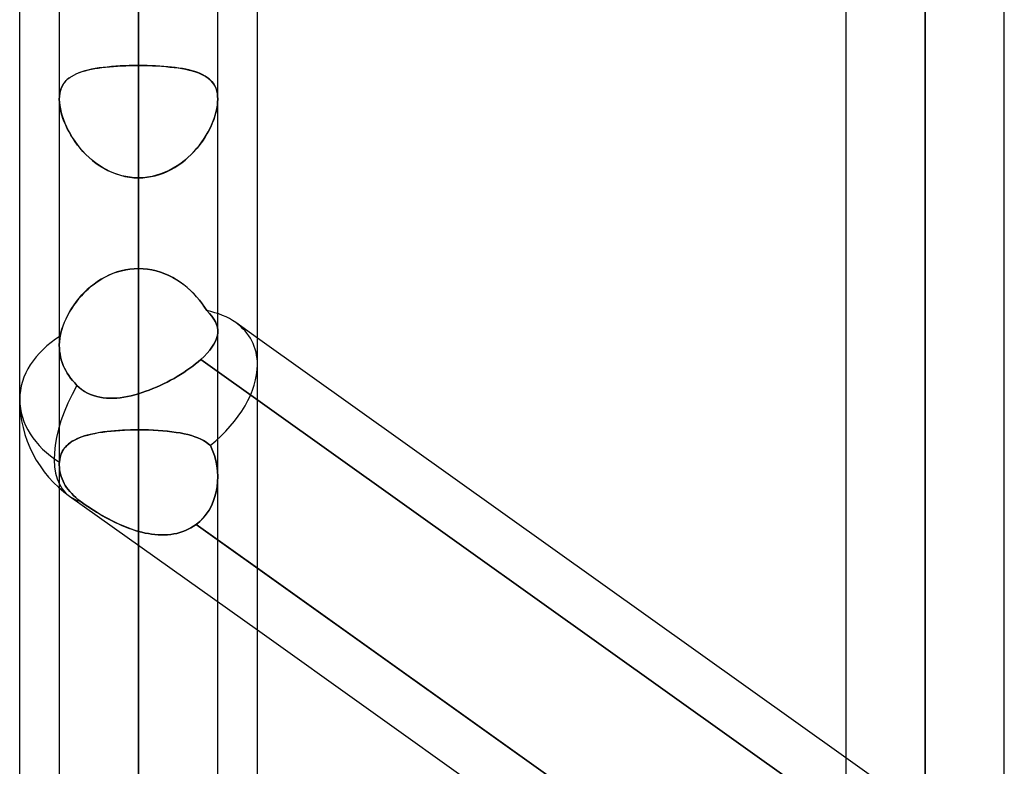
# Model space of a CAD drawing. Header units: millimetres. Extents: x -120 to 100, y -270 to 270.
# Tile 50 of 79: x -50 to -37, y 74 to 84. Entities that reach past the tile are written whole.
import ezdxf

# ---------------------------------------------------------------- set-up
doc = ezdxf.new("R2010")
doc.units = ezdxf.units.MM
doc.layers.add('MAIN-1', color=7, linetype='Continuous')
doc.layers.add('MAIN-2', color=7, linetype='Continuous')

msp = doc.modelspace()

# ---------------------------------------------------------------- linework, layer by layer
at = {"layer": 'MAIN-1'}
for p, q in [((-38.489, 146.091), (-38.489, 0)), ((-39.496, 145.38), (-39.496, 0)), ((-37.481, 0), (-37.481, 145.425)), ((-50, 72.595), (-50, 139.276)), ((-48.489, 138.963), (-48.489, 0)), ((-46.978, 73.035), (-46.978, 138.497)), ((-49.496, 138.423), (-49.496, 0)), ((-47.481, 0), (-47.481, 138.299)), ((-39.496, 74.455), (-46.978, 79.785)), ((-39.496, 71.531), (-46.978, 76.861)), ((-39.496, 70.744), (-46.978, 76.074))]:
    msp.add_line(p, q, dxfattribs=at)
at = {"layer": 'MAIN-2'}
for p, q in [((-38.489, 0), (-38.489, 146.091)), ((-38.489, 144.71), (-38.489, 0)), ((-38.489, 0), (-38.489, 144.71)), ((-48.489, 0), (-48.489, 138.963)), ((-48.489, 137.431), (-48.489, 0)), ((-48.489, 0), (-48.489, 137.431)), ((-48.489, 0), (-48.489, 127.737)), ((-48.489, 127.737), (-48.489, 0)), ((-48.489, 126.312), (-48.489, 0)), ((-48.489, 0), (-48.489, 126.312)), ((-48.489, 0), (-48.489, 116.617)), ((-48.489, 116.617), (-48.489, 0)), ((-48.489, 115.192), (-48.489, 0)), ((-48.489, 0), (-48.489, 115.192)), ((-48.489, 80.668), (-48.489, 108.206)), ((-48.489, 106.191), (-48.489, 79.079)), ((-48.489, 0), (-48.489, 105.496)), ((-48.489, 105.496), (-48.489, 0)), ((-48.489, 104.07), (-48.489, 0)), ((-48.489, 0), (-48.489, 104.07)), ((-38.489, 73.454), (-38.489, 98.13)), ((-38.489, 96.115), (-38.489, 71.938)), ((-48.489, 0), (-48.489, 94.373)), ((-48.489, 94.373), (-48.489, 0)), ((-48.489, 92.947), (-48.489, 0)), ((-48.489, 0), (-48.489, 92.947)), ((-48.489, 83.248), (-48.489, 92.947)), ((-48.489, 92.947), (-48.489, 83.248)), ((-48.489, 90.37), (-48.489, 80.668)), ((-48.489, 80.668), (-48.489, 90.37)), ((-48.489, 78.62), (-48.489, 88.312)), ((-48.489, 88.312), (-48.489, 78.62)), ((-48.489, 84.038), (-48.489, 74.346)), ((-48.489, 74.346), (-48.489, 84.038)), ((-49.334, 83.114), (-49.305, 83.13)), ((-49.285, 83.14), (-49.317, 83.123)), ((-49.305, 83.13), (-49.274, 83.145)), ((-49.25, 83.154), (-49.285, 83.14)), ((-49.274, 83.145), (-49.24, 83.158)), ((-49.212, 83.167), (-49.25, 83.154)), ((-49.24, 83.158), (-49.205, 83.17)), ((-49.173, 83.179), (-49.212, 83.167)), ((-49.205, 83.17), (-49.168, 83.181)), ((-49.13, 83.19), (-49.173, 83.179)), ((-49.168, 83.181), (-49.129, 83.191)), ((-49.085, 83.2), (-49.13, 83.19)), ((-49.129, 83.191), (-49.088, 83.2)), ((-49.088, 83.2), (-49.046, 83.208)), ((-49.039, 83.209), (-49.085, 83.2)), ((-49.046, 83.208), (-49.001, 83.215)), ((-48.99, 83.217), (-49.039, 83.209)), ((-49.001, 83.215), (-48.956, 83.221)), ((-48.94, 83.223), (-48.99, 83.217)), ((-48.956, 83.221), (-48.908, 83.227)), ((-48.887, 83.229), (-48.94, 83.223)), ((-48.908, 83.227), (-48.859, 83.232)), ((-48.833, 83.234), (-48.887, 83.229)), ((-48.859, 83.232), (-48.809, 83.236)), ((-48.778, 83.238), (-48.833, 83.234)), ((-48.809, 83.236), (-48.758, 83.24)), ((-48.722, 83.242), (-48.778, 83.238)), ((-48.758, 83.24), (-48.705, 83.243)), ((-48.664, 83.244), (-48.722, 83.242)), ((-48.705, 83.243), (-48.652, 83.245)), ((-48.606, 83.246), (-48.664, 83.244)), ((-48.652, 83.245), (-48.598, 83.246)), ((-48.548, 83.247), (-48.606, 83.246)), ((-48.598, 83.246), (-48.543, 83.247)), ((-48.489, 83.248), (-48.548, 83.247)), ((-48.543, 83.247), (-48.489, 83.248)), ((-48.489, 0), (-48.489, 83.248)), ((-48.489, 83.248), (-48.489, 0)), ((-48.489, 83.248), (-48.43, 83.247)), ((-48.434, 83.247), (-48.489, 83.248)), ((-48.38, 83.246), (-48.434, 83.247)), ((-48.43, 83.247), (-48.371, 83.246)), ((-48.326, 83.245), (-48.38, 83.246)), ((-48.371, 83.246), (-48.313, 83.244)), ((-48.272, 83.243), (-48.326, 83.245)), ((-48.313, 83.244), (-48.256, 83.242)), ((-48.22, 83.24), (-48.272, 83.243)), ((-48.256, 83.242), (-48.199, 83.238)), ((-48.169, 83.236), (-48.22, 83.24)), ((-48.199, 83.238), (-48.144, 83.234)), ((-48.118, 83.232), (-48.169, 83.236)), ((-48.144, 83.234), (-48.09, 83.229)), ((-48.069, 83.227), (-48.118, 83.232)), ((-48.09, 83.229), (-48.038, 83.223)), ((-48.022, 83.221), (-48.069, 83.227)), ((-48.038, 83.223), (-47.987, 83.217)), ((-47.976, 83.215), (-48.022, 83.221)), ((-47.987, 83.217), (-47.939, 83.209)), ((-47.932, 83.208), (-47.976, 83.215)), ((-47.939, 83.209), (-47.892, 83.2)), ((-47.889, 83.2), (-47.932, 83.208)), ((-47.892, 83.2), (-47.847, 83.19)), ((-47.848, 83.191), (-47.889, 83.2)), ((-47.809, 83.181), (-47.848, 83.191)), ((-47.847, 83.19), (-47.805, 83.179)), ((-47.772, 83.17), (-47.809, 83.181)), ((-47.805, 83.179), (-47.765, 83.167)), ((-47.737, 83.158), (-47.772, 83.17)), ((-47.765, 83.167), (-47.728, 83.154)), ((-47.704, 83.145), (-47.737, 83.158)), ((-47.728, 83.154), (-47.693, 83.14)), ((-47.673, 83.13), (-47.704, 83.145)), ((-47.693, 83.14), (-47.66, 83.123)), ((-47.643, 83.114), (-47.673, 83.13)), ((-49.461, 82.984), (-49.446, 83.01)), ((-49.441, 83.018), (-49.457, 82.991)), ((-49.446, 83.01), (-49.428, 83.034)), ((-49.421, 83.043), (-49.441, 83.018)), ((-49.428, 83.034), (-49.408, 83.057)), ((-49.399, 83.066), (-49.421, 83.043)), ((-49.408, 83.057), (-49.386, 83.078)), ((-49.374, 83.087), (-49.399, 83.066)), ((-49.386, 83.078), (-49.361, 83.097)), ((-49.347, 83.106), (-49.374, 83.087)), ((-49.361, 83.097), (-49.334, 83.114)), ((-49.317, 83.123), (-49.347, 83.106)), ((-47.66, 83.123), (-47.63, 83.106)), ((-47.616, 83.097), (-47.643, 83.114)), ((-47.63, 83.106), (-47.603, 83.087)), ((-47.592, 83.078), (-47.616, 83.097)), ((-47.603, 83.087), (-47.578, 83.066)), ((-47.569, 83.057), (-47.592, 83.078)), ((-47.578, 83.066), (-47.556, 83.043)), ((-47.549, 83.034), (-47.569, 83.057)), ((-47.556, 83.043), (-47.537, 83.018)), ((-47.531, 83.01), (-47.549, 83.034)), ((-47.537, 83.018), (-47.52, 82.991)), ((-47.516, 82.984), (-47.531, 83.01)), ((-49.49, 82.895), (-49.495, 82.858)), ((-49.495, 82.856), (-49.491, 82.891)), ((-49.491, 82.891), (-49.484, 82.924)), ((-49.482, 82.929), (-49.49, 82.895)), ((-49.484, 82.924), (-49.474, 82.955)), ((-49.471, 82.961), (-49.482, 82.929)), ((-49.474, 82.955), (-49.461, 82.984)), ((-49.457, 82.991), (-49.471, 82.961)), ((-47.52, 82.991), (-47.506, 82.961)), ((-47.504, 82.955), (-47.516, 82.984)), ((-47.506, 82.961), (-47.495, 82.929)), ((-47.494, 82.924), (-47.504, 82.955)), ((-47.495, 82.929), (-47.488, 82.895)), ((-47.487, 82.891), (-47.494, 82.924)), ((-47.488, 82.895), (-47.483, 82.858)), ((-47.483, 82.856), (-47.487, 82.891)), ((-49.495, 82.858), (-49.496, 82.819)), ((-49.496, 82.819), (-49.495, 82.856)), ((-49.496, 82.819), (-49.495, 82.78)), ((-49.495, 82.782), (-49.496, 82.819)), ((-49.491, 82.743), (-49.495, 82.782)), ((-49.495, 82.78), (-49.49, 82.739)), ((-47.483, 82.78), (-47.487, 82.739)), ((-47.486, 82.743), (-47.483, 82.782)), ((-47.483, 82.858), (-47.481, 82.819)), ((-47.481, 82.819), (-47.483, 82.856)), ((-47.481, 82.819), (-47.483, 82.78)), ((-47.483, 82.782), (-47.481, 82.819)), ((-49.484, 82.703), (-49.491, 82.743)), ((-49.49, 82.739), (-49.483, 82.696)), ((-49.475, 82.662), (-49.484, 82.703)), ((-49.483, 82.696), (-49.473, 82.652)), ((-49.464, 82.619), (-49.475, 82.662)), ((-49.473, 82.652), (-49.46, 82.607)), ((-47.505, 82.652), (-47.517, 82.607)), ((-47.514, 82.619), (-47.502, 82.662)), ((-47.494, 82.696), (-47.505, 82.652)), ((-47.502, 82.662), (-47.493, 82.703)), ((-47.487, 82.739), (-47.494, 82.696)), ((-47.493, 82.703), (-47.486, 82.743)), ((-49.45, 82.576), (-49.464, 82.619)), ((-49.46, 82.607), (-49.445, 82.561)), ((-49.434, 82.533), (-49.45, 82.576)), ((-49.445, 82.561), (-49.427, 82.516)), ((-49.415, 82.49), (-49.434, 82.533)), ((-49.427, 82.516), (-49.406, 82.47)), ((-47.551, 82.516), (-47.571, 82.47)), ((-47.562, 82.49), (-47.544, 82.533)), ((-47.533, 82.561), (-47.551, 82.516)), ((-47.544, 82.533), (-47.528, 82.576)), ((-47.517, 82.607), (-47.533, 82.561)), ((-47.528, 82.576), (-47.514, 82.619)), ((-49.395, 82.447), (-49.415, 82.49)), ((-49.406, 82.47), (-49.384, 82.424)), ((-49.373, 82.404), (-49.395, 82.447)), ((-49.384, 82.424), (-49.358, 82.378)), ((-49.348, 82.361), (-49.373, 82.404)), ((-49.358, 82.378), (-49.331, 82.333)), ((-47.619, 82.378), (-47.647, 82.333)), ((-47.629, 82.361), (-47.605, 82.404)), ((-47.594, 82.424), (-47.619, 82.378)), ((-47.605, 82.404), (-47.582, 82.447)), ((-47.571, 82.47), (-47.594, 82.424)), ((-47.582, 82.447), (-47.562, 82.49)), ((-49.322, 82.319), (-49.348, 82.361)), ((-49.331, 82.333), (-49.301, 82.288)), ((-49.293, 82.277), (-49.322, 82.319)), ((-49.301, 82.288), (-49.269, 82.244)), ((-49.263, 82.236), (-49.293, 82.277)), ((-47.715, 82.236), (-47.684, 82.277)), ((-47.677, 82.288), (-47.709, 82.244)), ((-47.684, 82.277), (-47.656, 82.319)), ((-47.647, 82.333), (-47.677, 82.288)), ((-47.656, 82.319), (-47.629, 82.361)), ((-49.269, 82.244), (-49.234, 82.2)), ((-49.23, 82.196), (-49.263, 82.236)), ((-49.234, 82.2), (-49.197, 82.158)), ((-49.196, 82.157), (-49.23, 82.196)), ((-49.197, 82.158), (-49.158, 82.117)), ((-49.159, 82.118), (-49.196, 82.157)), ((-47.78, 82.158), (-47.82, 82.117)), ((-47.818, 82.118), (-47.782, 82.157)), ((-47.782, 82.157), (-47.747, 82.196)), ((-47.744, 82.2), (-47.78, 82.158)), ((-47.747, 82.196), (-47.715, 82.236)), ((-47.709, 82.244), (-47.744, 82.2)), ((-49.121, 82.082), (-49.159, 82.118)), ((-49.158, 82.117), (-49.116, 82.078)), ((-49.08, 82.047), (-49.121, 82.082)), ((-49.116, 82.078), (-49.073, 82.04)), ((-49.038, 82.013), (-49.08, 82.047)), ((-49.073, 82.04), (-49.027, 82.005)), ((-48.994, 81.982), (-49.038, 82.013)), ((-49.027, 82.005), (-48.98, 81.973)), ((-47.95, 82.005), (-47.997, 81.973)), ((-47.983, 81.982), (-47.939, 82.013)), ((-47.905, 82.04), (-47.95, 82.005)), ((-47.939, 82.013), (-47.897, 82.047)), ((-47.861, 82.078), (-47.905, 82.04)), ((-47.897, 82.047), (-47.857, 82.082)), ((-47.82, 82.117), (-47.861, 82.078)), ((-47.857, 82.082), (-47.818, 82.118)), ((-48.949, 81.953), (-48.994, 81.982)), ((-48.98, 81.973), (-48.931, 81.942)), ((-48.902, 81.927), (-48.949, 81.953)), ((-48.931, 81.942), (-48.88, 81.915)), ((-48.854, 81.903), (-48.902, 81.927)), ((-48.88, 81.915), (-48.827, 81.891)), ((-48.804, 81.882), (-48.854, 81.903)), ((-48.827, 81.891), (-48.773, 81.87)), ((-48.753, 81.863), (-48.804, 81.882)), ((-48.224, 81.863), (-48.173, 81.882)), ((-48.15, 81.891), (-48.205, 81.87)), ((-48.173, 81.882), (-48.124, 81.903)), ((-48.098, 81.915), (-48.15, 81.891)), ((-48.124, 81.903), (-48.075, 81.927)), ((-48.047, 81.942), (-48.098, 81.915)), ((-48.075, 81.927), (-48.028, 81.953)), ((-47.997, 81.973), (-48.047, 81.942)), ((-48.028, 81.953), (-47.983, 81.982)), ((-48.773, 81.87), (-48.718, 81.853)), ((-48.702, 81.848), (-48.753, 81.863)), ((-48.718, 81.853), (-48.662, 81.839)), ((-48.649, 81.837), (-48.702, 81.848)), ((-48.662, 81.839), (-48.605, 81.829)), ((-48.596, 81.828), (-48.649, 81.837)), ((-48.605, 81.829), (-48.547, 81.823)), ((-48.543, 81.823), (-48.596, 81.828)), ((-48.547, 81.823), (-48.489, 81.821)), ((-48.489, 81.821), (-48.543, 81.823)), ((-48.43, 81.823), (-48.489, 81.821)), ((-48.489, 81.821), (-48.435, 81.823)), ((-48.489, 81.821), (-48.489, 0)), ((-48.489, 0), (-48.489, 81.821)), ((-48.489, 72.119), (-48.489, 81.821)), ((-48.489, 81.821), (-48.489, 72.119)), ((-48.435, 81.823), (-48.381, 81.828)), ((-48.373, 81.829), (-48.43, 81.823)), ((-48.381, 81.828), (-48.328, 81.837)), ((-48.316, 81.839), (-48.373, 81.829)), ((-48.328, 81.837), (-48.276, 81.848)), ((-48.26, 81.853), (-48.316, 81.839)), ((-48.276, 81.848), (-48.224, 81.863)), ((-48.205, 81.87), (-48.26, 81.853)), ((-48.762, 80.625), (-48.814, 80.606)), ((-48.81, 80.608), (-48.758, 80.626)), ((-48.708, 80.64), (-48.762, 80.625)), ((-48.758, 80.626), (-48.706, 80.641)), ((-48.654, 80.652), (-48.708, 80.64)), ((-48.706, 80.641), (-48.652, 80.652)), ((-48.6, 80.661), (-48.654, 80.652)), ((-48.652, 80.652), (-48.598, 80.661)), ((-48.544, 80.666), (-48.6, 80.661)), ((-48.598, 80.661), (-48.544, 80.666)), ((-48.489, 80.668), (-48.544, 80.666)), ((-48.544, 80.666), (-48.489, 80.668)), ((-48.432, 80.666), (-48.489, 80.668)), ((-48.489, 80.668), (-48.432, 80.666)), ((-48.375, 80.66), (-48.432, 80.666)), ((-48.432, 80.666), (-48.375, 80.66)), ((-48.319, 80.651), (-48.375, 80.66)), ((-48.375, 80.66), (-48.319, 80.651)), ((-48.264, 80.639), (-48.319, 80.651)), ((-48.319, 80.651), (-48.263, 80.638)), ((-48.21, 80.623), (-48.264, 80.639)), ((-48.263, 80.638), (-48.209, 80.622)), ((-48.156, 80.603), (-48.21, 80.623)), ((-48.209, 80.622), (-48.155, 80.603)), ((-49.01, 80.503), (-49.055, 80.471)), ((-49.047, 80.476), (-49.003, 80.508)), ((-48.963, 80.533), (-49.01, 80.503)), ((-49.003, 80.508), (-48.957, 80.536)), ((-48.915, 80.56), (-48.963, 80.533)), ((-48.957, 80.536), (-48.909, 80.563)), ((-48.865, 80.584), (-48.915, 80.56)), ((-48.909, 80.563), (-48.86, 80.587)), ((-48.814, 80.606), (-48.865, 80.584)), ((-48.86, 80.587), (-48.81, 80.608)), ((-48.104, 80.581), (-48.156, 80.603)), ((-48.155, 80.603), (-48.103, 80.58)), ((-48.054, 80.555), (-48.104, 80.581)), ((-48.103, 80.58), (-48.052, 80.554)), ((-48.005, 80.527), (-48.054, 80.555)), ((-48.052, 80.554), (-48.003, 80.526)), ((-47.958, 80.496), (-48.005, 80.527)), ((-48.003, 80.526), (-47.955, 80.495)), ((-47.912, 80.463), (-47.958, 80.496)), ((-49.208, 80.333), (-49.17, 80.371)), ((-49.14, 80.401), (-49.179, 80.363)), ((-49.17, 80.371), (-49.131, 80.408)), ((-49.098, 80.437), (-49.14, 80.401)), ((-49.131, 80.408), (-49.09, 80.443)), ((-49.055, 80.471), (-49.098, 80.437)), ((-49.09, 80.443), (-49.047, 80.476)), ((-47.955, 80.495), (-47.91, 80.461)), ((-47.869, 80.428), (-47.912, 80.463)), ((-47.91, 80.461), (-47.866, 80.425)), ((-47.827, 80.39), (-47.869, 80.428)), ((-47.866, 80.425), (-47.824, 80.387)), ((-47.787, 80.351), (-47.827, 80.39)), ((-47.824, 80.387), (-47.784, 80.348)), ((-49.308, 80.209), (-49.276, 80.251)), ((-49.251, 80.283), (-49.284, 80.241)), ((-49.276, 80.251), (-49.243, 80.293)), ((-49.216, 80.323), (-49.251, 80.283)), ((-49.243, 80.293), (-49.208, 80.333)), ((-49.179, 80.363), (-49.216, 80.323)), ((-47.75, 80.31), (-47.787, 80.351)), ((-47.784, 80.348), (-47.747, 80.307)), ((-47.714, 80.268), (-47.75, 80.31)), ((-47.747, 80.307), (-47.712, 80.265)), ((-47.681, 80.224), (-47.714, 80.268)), ((-47.712, 80.265), (-47.679, 80.222)), ((-49.389, 80.076), (-49.364, 80.121)), ((-49.343, 80.156), (-49.369, 80.113)), ((-49.364, 80.121), (-49.337, 80.165)), ((-49.315, 80.199), (-49.343, 80.156)), ((-49.337, 80.165), (-49.308, 80.209)), ((-49.284, 80.241), (-49.315, 80.199)), ((-47.65, 80.18), (-47.681, 80.224)), ((-47.679, 80.222), (-47.649, 80.178)), ((-47.621, 80.134), (-47.65, 80.18)), ((-47.649, 80.178), (-47.621, 80.134)), ((-47.586, 80.098), (-47.621, 80.134)), ((-47.621, 80.134), (-47.586, 80.098)), ((-49.414, 80.026), (-49.433, 79.982)), ((-49.431, 79.986), (-49.411, 80.032)), ((-49.392, 80.069), (-49.414, 80.026)), ((-49.411, 80.032), (-49.389, 80.076)), ((-49.369, 80.113), (-49.392, 80.069)), ((-47.556, 80.062), (-47.586, 80.098)), ((-47.586, 80.098), (-47.556, 80.062)), ((-47.531, 80.027), (-47.556, 80.062)), ((-47.556, 80.062), (-47.531, 80.027)), ((-47.511, 79.992), (-47.531, 80.027)), ((-47.531, 80.027), (-47.511, 79.992)), ((-49.476, 79.853), (-49.463, 79.897)), ((-49.464, 79.895), (-49.476, 79.852)), ((-49.45, 79.938), (-49.464, 79.895)), ((-49.463, 79.897), (-49.448, 79.942)), ((-49.433, 79.982), (-49.45, 79.938)), ((-49.448, 79.942), (-49.431, 79.986)), ((-47.496, 79.957), (-47.511, 79.992)), ((-47.511, 79.992), (-47.496, 79.957)), ((-47.486, 79.922), (-47.496, 79.957)), ((-47.496, 79.957), (-47.486, 79.922)), ((-47.482, 79.886), (-47.486, 79.922)), ((-47.486, 79.922), (-47.482, 79.886)), ((-47.482, 79.852), (-47.482, 79.886)), ((-47.482, 79.886), (-47.482, 79.852)), ((-46.978, 79.785), (-47.253, 79.982)), ((-49.495, 79.729), (-49.494, 79.749)), ((-49.493, 79.749), (-49.495, 79.729)), ((-49.494, 79.749), (-49.491, 79.769)), ((-49.491, 79.769), (-49.493, 79.749)), ((-49.491, 79.769), (-49.489, 79.789)), ((-49.489, 79.789), (-49.491, 79.769)), ((-49.489, 79.789), (-49.485, 79.81)), ((-49.485, 79.81), (-49.489, 79.789)), ((-49.485, 79.81), (-49.476, 79.853)), ((-49.476, 79.852), (-49.485, 79.81)), ((-47.531, 79.708), (-47.511, 79.745)), ((-47.511, 79.745), (-47.531, 79.708)), ((-47.511, 79.745), (-47.497, 79.781)), ((-47.497, 79.781), (-47.511, 79.745)), ((-47.497, 79.781), (-47.487, 79.817)), ((-47.487, 79.817), (-47.497, 79.781)), ((-47.487, 79.817), (-47.482, 79.852)), ((-47.482, 79.852), (-47.487, 79.817)), ((-49.496, 79.71), (-49.495, 79.729)), ((-49.495, 79.729), (-49.496, 79.71)), ((-49.496, 79.69), (-49.496, 79.71)), ((-49.496, 79.71), (-49.496, 79.69)), ((-49.495, 79.656), (-49.496, 79.69)), ((-49.496, 79.69), (-49.495, 79.656)), ((-49.492, 79.62), (-49.495, 79.656)), ((-49.495, 79.656), (-49.492, 79.62)), ((-49.487, 79.583), (-49.492, 79.62)), ((-49.492, 79.62), (-49.487, 79.583)), ((-47.617, 79.592), (-47.584, 79.631)), ((-47.583, 79.631), (-47.617, 79.592)), ((-47.584, 79.631), (-47.555, 79.67)), ((-47.555, 79.67), (-47.583, 79.631)), ((-47.555, 79.67), (-47.531, 79.708)), ((-47.531, 79.708), (-47.555, 79.67)), ((-49.48, 79.547), (-49.487, 79.583)), ((-49.487, 79.583), (-49.48, 79.547)), ((-49.471, 79.51), (-49.48, 79.547)), ((-49.48, 79.547), (-49.471, 79.51)), ((-49.459, 79.474), (-49.471, 79.51)), ((-49.471, 79.51), (-49.459, 79.474)), ((-47.698, 79.512), (-47.73, 79.484)), ((-47.73, 79.484), (-47.698, 79.512)), ((-47.698, 79.512), (-47.656, 79.552)), ((-47.656, 79.552), (-47.698, 79.512)), ((-47.698, 79.512), (-39.099, 73.386)), ((-39.099, 73.386), (-47.698, 79.512)), ((-47.656, 79.552), (-47.617, 79.592)), ((-47.617, 79.592), (-47.656, 79.552)), ((-49.446, 79.439), (-49.459, 79.474)), ((-49.459, 79.474), (-49.446, 79.439)), ((-49.431, 79.405), (-49.446, 79.439)), ((-49.446, 79.439), (-49.431, 79.405)), ((-49.415, 79.373), (-49.431, 79.405)), ((-49.431, 79.405), (-49.415, 79.373)), ((-49.396, 79.341), (-49.415, 79.373)), ((-49.415, 79.373), (-49.396, 79.341)), ((-47.874, 79.376), (-47.913, 79.349)), ((-47.913, 79.349), (-47.874, 79.376)), ((-47.835, 79.403), (-47.874, 79.376)), ((-47.874, 79.376), (-47.835, 79.403)), ((-47.798, 79.43), (-47.835, 79.403)), ((-47.835, 79.403), (-47.798, 79.43)), ((-47.763, 79.457), (-47.798, 79.43)), ((-47.798, 79.43), (-47.763, 79.457)), ((-47.73, 79.484), (-47.763, 79.457)), ((-47.763, 79.457), (-47.73, 79.484)), ((-49.376, 79.309), (-49.396, 79.341)), ((-49.396, 79.341), (-49.376, 79.309)), ((-49.353, 79.277), (-49.376, 79.309)), ((-49.376, 79.309), (-49.353, 79.277)), ((-49.328, 79.245), (-49.353, 79.277)), ((-49.353, 79.277), (-49.328, 79.245)), ((-49.301, 79.215), (-49.328, 79.245)), ((-49.328, 79.245), (-49.301, 79.215)), ((-48.082, 79.25), (-48.126, 79.227)), ((-48.126, 79.227), (-48.082, 79.25)), ((-48.038, 79.274), (-48.082, 79.25)), ((-48.082, 79.25), (-48.038, 79.274)), ((-47.996, 79.298), (-48.038, 79.274)), ((-48.038, 79.274), (-47.996, 79.298)), ((-47.954, 79.323), (-47.996, 79.298)), ((-47.996, 79.298), (-47.954, 79.323)), ((-47.913, 79.349), (-47.954, 79.323)), ((-47.954, 79.323), (-47.913, 79.349)), ((-49.273, 79.185), (-49.301, 79.215)), ((-49.301, 79.215), (-49.273, 79.185)), ((-49.242, 79.157), (-49.273, 79.185)), ((-49.273, 79.185), (-49.242, 79.157)), ((-49.208, 79.13), (-49.242, 79.157)), ((-49.242, 79.157), (-49.209, 79.131)), ((-49.209, 79.131), (-49.174, 79.107)), ((-49.174, 79.107), (-49.208, 79.13)), ((-48.352, 79.125), (-48.397, 79.109)), ((-48.397, 79.109), (-48.352, 79.125)), ((-48.306, 79.144), (-48.352, 79.125)), ((-48.352, 79.125), (-48.306, 79.144)), ((-48.261, 79.163), (-48.306, 79.144)), ((-48.306, 79.144), (-48.261, 79.163)), ((-48.215, 79.183), (-48.261, 79.163)), ((-48.261, 79.163), (-48.215, 79.183)), ((-48.17, 79.204), (-48.215, 79.183)), ((-48.215, 79.183), (-48.17, 79.204)), ((-48.126, 79.227), (-48.17, 79.204)), ((-48.17, 79.204), (-48.126, 79.227)), ((-49.137, 79.086), (-49.174, 79.107)), ((-49.174, 79.107), (-49.137, 79.087)), ((-49.137, 79.087), (-49.1, 79.069)), ((-49.099, 79.069), (-49.137, 79.086)), ((-49.1, 79.069), (-49.061, 79.054)), ((-49.061, 79.054), (-49.099, 79.069)), ((-49.021, 79.042), (-49.061, 79.054)), ((-49.061, 79.054), (-49.021, 79.042)), ((-48.981, 79.033), (-49.021, 79.042)), ((-49.021, 79.042), (-48.98, 79.033)), ((-48.939, 79.027), (-48.981, 79.033)), ((-48.98, 79.033), (-48.939, 79.027)), ((-48.898, 79.023), (-48.939, 79.027)), ((-48.939, 79.027), (-48.897, 79.022)), ((-48.855, 79.021), (-48.898, 79.023)), ((-48.897, 79.022), (-48.854, 79.021)), ((-48.811, 79.021), (-48.855, 79.021)), ((-48.854, 79.021), (-48.811, 79.021)), ((-48.767, 79.024), (-48.811, 79.021)), ((-48.811, 79.021), (-48.766, 79.024)), ((-48.722, 79.028), (-48.767, 79.024)), ((-48.766, 79.024), (-48.721, 79.028)), ((-48.676, 79.035), (-48.722, 79.028)), ((-48.721, 79.028), (-48.676, 79.035)), ((-48.63, 79.043), (-48.676, 79.035)), ((-48.676, 79.035), (-48.63, 79.043)), ((-48.583, 79.053), (-48.63, 79.043)), ((-48.63, 79.043), (-48.583, 79.053)), ((-48.536, 79.065), (-48.583, 79.053)), ((-48.583, 79.053), (-48.536, 79.065)), ((-48.489, 79.079), (-48.536, 79.065)), ((-48.536, 79.065), (-48.489, 79.079)), ((-48.443, 79.093), (-48.489, 79.079)), ((-48.489, 79.079), (-48.443, 79.093)), ((-48.397, 79.109), (-48.443, 79.093)), ((-48.443, 79.093), (-48.397, 79.109)), ((-48.668, 78.616), (-48.609, 78.618)), ((-48.592, 78.619), (-48.644, 78.617)), ((-48.609, 78.618), (-48.549, 78.62)), ((-48.541, 78.62), (-48.592, 78.619)), ((-48.549, 78.62), (-48.489, 78.62)), ((-48.489, 78.62), (-48.541, 78.62)), ((-48.489, 74.346), (-48.489, 78.62)), ((-48.489, 78.62), (-48.489, 74.346)), ((-48.489, 78.62), (-48.426, 78.62)), ((-48.425, 78.62), (-48.489, 78.62)), ((-48.426, 78.62), (-48.363, 78.618)), ((-48.362, 78.618), (-48.425, 78.62)), ((-48.363, 78.618), (-48.301, 78.616)), ((-48.3, 78.616), (-48.362, 78.618)), ((-49.32, 78.481), (-49.288, 78.498)), ((-49.275, 78.505), (-49.304, 78.49)), ((-49.288, 78.498), (-49.253, 78.514)), ((-49.244, 78.518), (-49.275, 78.505)), ((-49.253, 78.514), (-49.216, 78.529)), ((-49.212, 78.53), (-49.244, 78.518)), ((-49.216, 78.529), (-49.177, 78.542)), ((-49.177, 78.542), (-49.212, 78.53)), ((-49.177, 78.542), (-49.135, 78.554)), ((-49.141, 78.552), (-49.177, 78.542)), ((-49.103, 78.562), (-49.141, 78.552)), ((-49.135, 78.554), (-49.09, 78.565)), ((-49.063, 78.571), (-49.103, 78.562)), ((-49.09, 78.565), (-49.044, 78.575)), ((-49.021, 78.579), (-49.063, 78.571)), ((-49.044, 78.575), (-48.996, 78.584)), ((-48.979, 78.586), (-49.021, 78.579)), ((-48.996, 78.584), (-48.945, 78.591)), ((-48.934, 78.593), (-48.979, 78.586)), ((-48.945, 78.591), (-48.893, 78.598)), ((-48.889, 78.599), (-48.934, 78.593)), ((-48.893, 78.598), (-48.839, 78.604)), ((-48.842, 78.604), (-48.889, 78.599)), ((-48.793, 78.608), (-48.842, 78.604)), ((-48.839, 78.604), (-48.783, 78.609)), ((-48.744, 78.612), (-48.793, 78.608)), ((-48.783, 78.609), (-48.726, 78.613)), ((-48.694, 78.615), (-48.744, 78.612)), ((-48.726, 78.613), (-48.668, 78.616)), ((-48.644, 78.617), (-48.694, 78.615)), ((-48.301, 78.616), (-48.241, 78.612)), ((-48.239, 78.612), (-48.3, 78.616)), ((-48.241, 78.612), (-48.181, 78.608)), ((-48.179, 78.608), (-48.239, 78.612)), ((-48.181, 78.608), (-48.123, 78.602)), ((-48.121, 78.602), (-48.179, 78.608)), ((-48.123, 78.602), (-48.066, 78.596)), ((-48.065, 78.596), (-48.121, 78.602)), ((-48.066, 78.596), (-48.012, 78.588)), ((-48.01, 78.588), (-48.065, 78.596)), ((-48.012, 78.588), (-47.959, 78.58)), ((-47.958, 78.58), (-48.01, 78.588)), ((-47.959, 78.58), (-47.909, 78.57)), ((-47.909, 78.57), (-47.958, 78.58)), ((-47.909, 78.57), (-47.861, 78.559)), ((-47.861, 78.559), (-47.909, 78.57)), ((-47.861, 78.559), (-47.816, 78.547)), ((-47.816, 78.547), (-47.861, 78.559)), ((-47.816, 78.547), (-47.773, 78.533)), ((-47.773, 78.533), (-47.816, 78.547)), ((-47.773, 78.533), (-47.734, 78.518)), ((-47.734, 78.518), (-47.773, 78.533)), ((-47.734, 78.518), (-47.696, 78.502)), ((-47.696, 78.502), (-47.734, 78.518)), ((-47.696, 78.502), (-47.662, 78.484)), ((-47.662, 78.484), (-47.696, 78.502)), ((-49.458, 78.343), (-49.442, 78.371)), ((-49.437, 78.379), (-49.452, 78.355)), ((-49.442, 78.371), (-49.423, 78.397)), ((-49.419, 78.401), (-49.437, 78.379)), ((-49.423, 78.397), (-49.401, 78.42)), ((-49.4, 78.421), (-49.419, 78.401)), ((-49.401, 78.42), (-49.377, 78.442)), ((-49.379, 78.44), (-49.4, 78.421)), ((-49.356, 78.458), (-49.379, 78.44)), ((-49.377, 78.442), (-49.35, 78.463)), ((-49.331, 78.475), (-49.356, 78.458)), ((-49.35, 78.463), (-49.32, 78.481)), ((-49.304, 78.49), (-49.331, 78.475)), ((-47.662, 78.484), (-47.631, 78.464)), ((-47.631, 78.464), (-47.662, 78.484)), ((-47.631, 78.464), (-47.602, 78.443)), ((-47.602, 78.443), (-47.631, 78.464)), ((-47.602, 78.443), (-47.576, 78.42)), ((-47.576, 78.42), (-47.602, 78.443)), ((-47.576, 78.42), (-47.548, 78.359)), ((-47.548, 78.359), (-47.576, 78.42)), ((-49.495, 78.209), (-49.49, 78.246)), ((-49.485, 78.272), (-49.491, 78.241)), ((-49.49, 78.246), (-49.482, 78.281)), ((-49.476, 78.302), (-49.485, 78.272)), ((-49.482, 78.281), (-49.472, 78.313)), ((-49.465, 78.329), (-49.476, 78.302)), ((-49.472, 78.313), (-49.458, 78.343)), ((-49.452, 78.355), (-49.465, 78.329)), ((-47.548, 78.359), (-47.524, 78.295)), ((-47.524, 78.295), (-47.548, 78.359)), ((-47.524, 78.295), (-47.506, 78.23)), ((-47.506, 78.229), (-47.524, 78.295)), ((-49.495, 78.203), (-49.496, 78.197)), ((-49.496, 78.197), (-49.495, 78.203)), ((-49.496, 78.197), (-49.496, 78.19)), ((-49.496, 78.19), (-49.496, 78.197)), ((-49.496, 78.19), (-49.496, 78.184)), ((-49.496, 78.184), (-49.496, 78.19)), ((-49.496, 78.184), (-49.496, 78.178)), ((-49.496, 78.178), (-49.496, 78.184)), ((-49.496, 78.178), (-49.496, 78.172)), ((-49.496, 78.172), (-49.496, 78.178)), ((-49.496, 78.172), (-49.495, 78.144)), ((-49.495, 78.144), (-49.496, 78.172)), ((-49.491, 78.241), (-49.495, 78.209)), ((-49.495, 78.209), (-49.495, 78.203)), ((-49.495, 78.203), (-49.495, 78.209)), ((-49.495, 78.144), (-49.493, 78.115)), ((-49.493, 78.115), (-49.495, 78.144)), ((-47.506, 78.23), (-47.493, 78.163)), ((-47.493, 78.162), (-47.506, 78.229)), ((-47.493, 78.163), (-47.484, 78.095)), ((-47.484, 78.095), (-47.493, 78.162)), ((-49.493, 78.115), (-49.488, 78.085)), ((-49.488, 78.085), (-49.493, 78.115)), ((-49.488, 78.085), (-49.481, 78.055)), ((-49.481, 78.055), (-49.488, 78.085)), ((-49.481, 78.055), (-49.472, 78.025)), ((-49.472, 78.025), (-49.481, 78.055)), ((-49.472, 78.025), (-49.462, 77.996)), ((-49.462, 77.996), (-49.472, 78.025)), ((-49.462, 77.996), (-49.449, 77.967)), ((-49.449, 77.967), (-49.462, 77.996)), ((-47.484, 78.095), (-47.481, 78.027)), ((-47.481, 78.026), (-47.484, 78.095)), ((-47.481, 78.027), (-47.483, 77.962)), ((-47.483, 77.961), (-47.481, 78.026)), ((-49.449, 77.967), (-49.435, 77.94)), ((-49.435, 77.94), (-49.449, 77.967)), ((-49.435, 77.94), (-49.42, 77.913)), ((-49.42, 77.913), (-49.435, 77.94)), ((-49.42, 77.913), (-49.403, 77.887)), ((-49.403, 77.887), (-49.42, 77.913)), ((-49.403, 77.887), (-49.384, 77.861)), ((-49.384, 77.861), (-49.403, 77.887)), ((-47.49, 77.897), (-47.501, 77.833)), ((-47.501, 77.833), (-47.49, 77.897)), ((-47.483, 77.962), (-47.49, 77.897)), ((-47.49, 77.897), (-47.483, 77.961)), ((-49.384, 77.861), (-49.363, 77.835)), ((-49.363, 77.835), (-49.384, 77.861)), ((-46.978, 76.074), (-49.366, 77.775)), ((-49.363, 77.835), (-49.339, 77.809)), ((-49.339, 77.809), (-49.363, 77.835)), ((-49.339, 77.809), (-49.314, 77.784)), ((-49.314, 77.784), (-49.339, 77.809)), ((-49.314, 77.784), (-49.288, 77.759)), ((-49.288, 77.759), (-49.314, 77.784)), ((-49.288, 77.759), (-49.26, 77.736)), ((-49.26, 77.736), (-49.288, 77.759)), ((-47.517, 77.771), (-47.538, 77.711)), ((-47.538, 77.711), (-47.517, 77.771)), ((-47.501, 77.833), (-47.517, 77.771)), ((-47.517, 77.771), (-47.501, 77.833)), ((-49.26, 77.736), (-49.231, 77.714)), ((-49.231, 77.714), (-49.26, 77.736)), ((-49.231, 77.714), (-49.2, 77.691)), ((-49.2, 77.692), (-49.231, 77.714)), ((-49.168, 77.669), (-49.2, 77.692)), ((-49.2, 77.691), (-49.167, 77.669)), ((-49.134, 77.646), (-49.168, 77.669)), ((-49.167, 77.669), (-49.133, 77.645)), ((-49.099, 77.623), (-49.134, 77.646)), ((-49.133, 77.645), (-49.097, 77.622)), ((-49.063, 77.6), (-49.099, 77.623)), ((-49.097, 77.622), (-49.061, 77.598)), ((-47.563, 77.654), (-47.593, 77.599)), ((-47.593, 77.599), (-47.563, 77.653)), ((-47.538, 77.711), (-47.563, 77.654)), ((-47.563, 77.653), (-47.538, 77.711)), ((-49.027, 77.577), (-49.063, 77.6)), ((-49.061, 77.598), (-49.024, 77.575)), ((-48.989, 77.554), (-49.027, 77.577)), ((-49.024, 77.575), (-48.985, 77.552)), ((-48.951, 77.532), (-48.989, 77.554)), ((-48.985, 77.552), (-48.947, 77.529)), ((-48.912, 77.51), (-48.951, 77.532)), ((-48.947, 77.529), (-48.907, 77.507)), ((-48.872, 77.488), (-48.912, 77.51)), ((-48.907, 77.507), (-48.867, 77.485)), ((-47.667, 77.5), (-47.711, 77.456)), ((-47.711, 77.456), (-47.668, 77.499)), ((-47.668, 77.499), (-47.628, 77.547)), ((-47.628, 77.548), (-47.667, 77.5)), ((-47.593, 77.599), (-47.628, 77.548)), ((-47.628, 77.547), (-47.593, 77.599)), ((-48.832, 77.467), (-48.872, 77.488)), ((-48.867, 77.485), (-48.826, 77.464)), ((-48.791, 77.446), (-48.832, 77.467)), ((-48.826, 77.464), (-48.785, 77.443)), ((-48.749, 77.426), (-48.791, 77.446)), ((-48.785, 77.443), (-48.743, 77.424)), ((-48.707, 77.408), (-48.749, 77.426)), ((-48.743, 77.424), (-48.701, 77.405)), ((-48.664, 77.39), (-48.707, 77.408)), ((-48.701, 77.405), (-48.659, 77.388)), ((-48.621, 77.373), (-48.664, 77.39)), ((-48.659, 77.388), (-48.617, 77.371)), ((-48.577, 77.357), (-48.621, 77.373)), ((-48.617, 77.371), (-48.574, 77.356)), ((-47.856, 77.357), (-47.822, 77.375)), ((-47.822, 77.375), (-47.856, 77.357)), ((-47.822, 77.375), (-47.789, 77.395)), ((-47.789, 77.395), (-47.822, 77.375)), ((-47.789, 77.395), (-47.758, 77.417)), ((-47.758, 77.417), (-47.789, 77.395)), ((-47.711, 77.456), (-47.758, 77.417)), ((-47.758, 77.417), (-47.711, 77.456)), ((-46.978, 76.861), (-47.758, 77.417)), ((-47.758, 77.417), (-39.175, 71.302)), ((-48.533, 77.342), (-48.577, 77.357)), ((-48.574, 77.356), (-48.532, 77.342)), ((-48.489, 77.329), (-48.533, 77.342)), ((-48.532, 77.342), (-48.489, 77.329)), ((-48.489, 77.329), (-48.489, 72.778)), ((-48.489, 72.778), (-48.489, 77.329)), ((-48.489, 77.329), (-48.447, 77.318)), ((-48.447, 77.318), (-48.489, 77.329)), ((-48.447, 77.318), (-48.406, 77.309)), ((-48.406, 77.309), (-48.447, 77.318)), ((-48.406, 77.309), (-48.364, 77.301)), ((-48.364, 77.301), (-48.406, 77.309)), ((-48.364, 77.301), (-48.323, 77.295)), ((-48.323, 77.294), (-48.364, 77.301)), ((-48.323, 77.295), (-48.282, 77.29)), ((-48.281, 77.29), (-48.323, 77.294)), ((-48.282, 77.29), (-48.241, 77.286)), ((-48.24, 77.286), (-48.281, 77.29)), ((-48.241, 77.286), (-48.2, 77.285)), ((-48.199, 77.285), (-48.24, 77.286)), ((-48.2, 77.285), (-48.159, 77.285)), ((-48.159, 77.285), (-48.199, 77.285)), ((-48.159, 77.285), (-48.119, 77.287)), ((-48.118, 77.287), (-48.159, 77.285)), ((-48.119, 77.287), (-48.079, 77.291)), ((-48.079, 77.291), (-48.118, 77.287)), ((-48.079, 77.291), (-48.04, 77.297)), ((-48.04, 77.297), (-48.079, 77.291)), ((-48.04, 77.297), (-48.002, 77.305)), ((-48.001, 77.305), (-48.04, 77.297)), ((-48.002, 77.305), (-47.964, 77.315)), ((-47.964, 77.315), (-48.001, 77.305)), ((-47.964, 77.315), (-47.927, 77.327)), ((-47.927, 77.327), (-47.964, 77.315)), ((-47.927, 77.327), (-47.891, 77.341)), ((-47.891, 77.341), (-47.927, 77.327)), ((-47.891, 77.341), (-47.856, 77.357)), ((-47.856, 77.357), (-47.891, 77.341)), ((-37.481, 73.02), (-39.496, 74.455))]:
    msp.add_line(p, q, dxfattribs=at)
msp.add_arc((-48.489, 79.006), 1.511, 180, 234.5342, dxfattribs=at)
for major_axis, ratio, start_param, end_param in [((1.441, 0.743), 0.614789, 0.307612, 0.652449), ((1.441, 0.743), 0.614789, 0.307612, 0.652449), ((1.441, 0.743), 0.614789, -0.307022, 0.307612), ((1.441, 0.743), 0.614789, -0.307022, 0.307612), ((-1.511, 0), 0.707107, -0.850974, 0), ((-1.511, 0), 0.707107, -0.850974, 0), ((1.441, 0.743), 0.614789, -1.229514, -0.307022), ((1.441, 0.743), 0.614789, -1.229514, -0.307022), ((-0.877, -1.231), 0.501864, -1.364808, 0.000012), ((-0.877, -1.231), 0.501864, -1.364808, 0.000012), ((-1.511, 0), 0.707107, 0, 0.842358), ((-1.511, 0), 0.707107, 0, 0.842358), ((-0.877, -1.231), 0.501864, 0.000012, 0.003197), ((-0.877, -1.231), 0.501864, 0.000012, 0.003197), ((-0.877, -1.231), 0.501864, 0.003197, 0.192691), ((-0.877, -1.231), 0.501864, 0.003197, 0.192691)]:
    msp.add_ellipse((-48.489, 79.006), major_axis=major_axis, ratio=ratio, start_param=start_param, end_param=end_param, dxfattribs=at)

doc.saveas('drawing.dxf')
